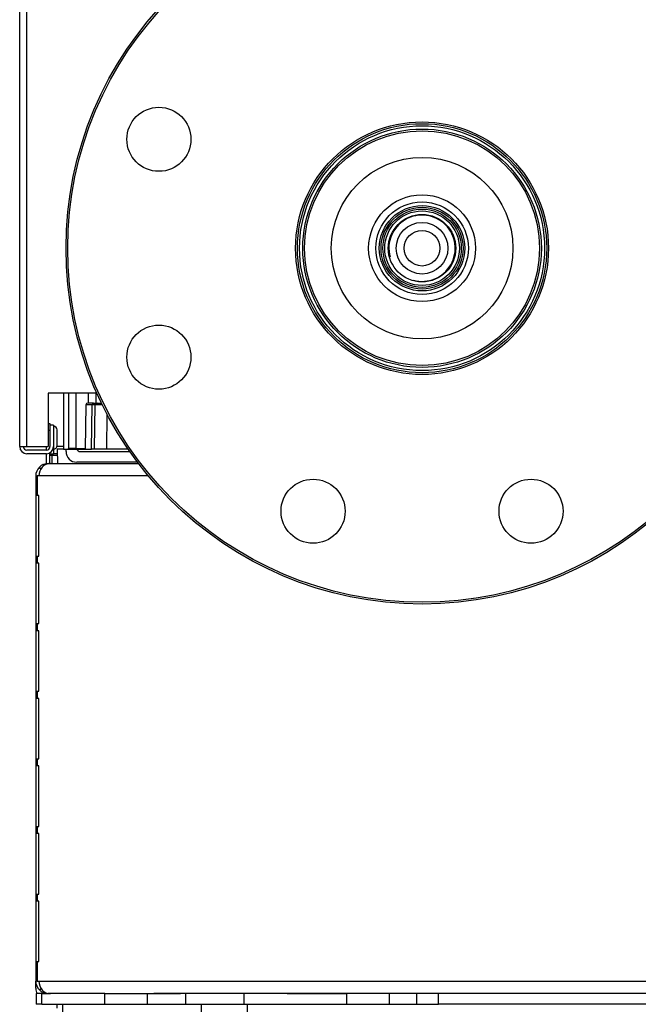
# Model space of a CAD drawing. Header units: millimetres. Extents: x 1064 to 6011, y -885 to 2276.
# Tile 2 of 36: x 1066 to 1240, y -728 to -452. Entities that reach past the tile are written whole.
import ezdxf

# ---------------------------------------------------------------- set-up
doc = ezdxf.new("R2010")
doc.units = ezdxf.units.MM
doc.header["$MEASUREMENT"] = 0

# ---------------------------------------------------------------- blocks, each defined once
blk = doc.blocks.new('Links')
for p, q in [((477.1, 151.46), (477.1, 1130.41)), ((479.1, 151.46), (479.1, 1130.41)), ((485.1, 166.46), (485.1, 151.46)), ((498.77, 166.46), (485.1, 166.46)), ((489.4, 166.46), (489.4, 150.71)), ((490.9, 150.96), (490.9, 166.46)), ((492.9, 166.46), (492.9, 150.96)), ((496.45, 163.71), (496.45, 166.46)), ((498.45, 166.46), (498.45, 163.71)), ((498.6, 163.71), (498.6, 166.46)), ((497.82, 163.71), (496.21, 163.71)), ((497.82, 163.71), (498.81, 163.71)), ((498.81, 163.71), (500.05, 163.71)), ((495.71, 163.22), (495.5, 150.71)), ((497.41, 163.22), (495.71, 163.22)), ((497.23, 150.71), (497.41, 163.22)), ((498.31, 163.22), (497.41, 163.22)), ((498.1, 150.71), (498.31, 163.22)), ((500.29, 163.22), (498.31, 163.22)), ((501.59, 160.65), (501.44, 150.71)), ((485.1, 157.96), (485.6, 157.96)), ((485.6, 157.96), (485.6, 157.46)), ((485.6, 155.96), (485.1, 155.96)), ((485.6, 157.46), (485.6, 151.46)), ((486.6, 157.46), (485.6, 157.46)), ((486.6, 157.46), (486.6, 151.46)), ((487.6, 151.76), (487.6, 156.16)), ((477.1, 151.46), (479.1, 151.46)), ((479.1, 151.46), (485.1, 151.46)), ((484.6, 150.46), (479.1, 150.46)), ((484.6, 149.46), (479.1, 149.46)), ((484.6, 150.46), (484.6, 151.46)), ((484.6, 146.67), (484.6, 149.46)), ((485.6, 149.73), (485.6, 149.46)), ((485.6, 149.46), (486.6, 149.46)), ((485.6, 146.71), (485.6, 149.46)), ((486.6, 151.46), (486.6, 149.46)), ((487.62, 149.46), (486.6, 149.46)), ((489.4, 151.46), (487.55, 151.46)), ((489.4, 150.71), (487.6, 150.71)), ((487.6, 150.71), (487.67, 146.71)), ((489.4, 150.71), (490.4, 150.71)), ((490.1, 150.08), (490.1, 150.71)), ((490.1, 150.08), (490.1, 150.71)), ((490.4, 150.71), (490.9, 150.96)), ((490.4, 150.71), (490.92, 150.71)), ((492.9, 150.96), (490.9, 150.96)), ((490.92, 150.71), (492.9, 150.71)), ((492.9, 150.96), (495.5, 150.96)), ((492.9, 150.96), (492.9, 150.71)), ((492.9, 150.71), (495.5, 150.71)), ((494.1, 150.08), (508.02, 150.08)), ((494.1, 150.08), (508.02, 150.08)), ((495.5, 150.71), (497.23, 150.71)), ((498.1, 150.71), (497.23, 150.71)), ((501.44, 150.71), (498.1, 150.71)), ((507.59, 150.71), (501.44, 150.71)), ((485.1, 146.71), (485.76, 146.71)), ((486.1, 148.96), (485.6, 148.96)), ((485.76, 146.71), (510.47, 146.71)), ((487.63, 148.96), (486.1, 148.96)), ((486.1, 148.96), (486.1, 146.71)), ((510.19, 147.08), (493.1, 147.08)), ((510.19, 147.08), (493.1, 147.08)), ((483.06, 145.24), (482.62, 145.69)), ((481.6, 143.21), (481.6, 137.71)), ((481.6, 143.21), (482, 143.21)), ((482, 143.21), (482, 137.71)), ((482.5, 143.21), (482, 143.21)), ((513.26, 143.21), (482.5, 143.21)), ((481.6, 137.71), (481.6, 120.71)), ((482, 137.71), (481.6, 137.71)), ((482.5, 137.71), (482, 137.71)), ((482.5, 120.71), (482.5, 137.71)), ((481.6, 120.71), (481.6, 118.71)), ((481.6, 120.71), (482, 120.71)), ((482, 120.71), (482, 118.71)), ((482, 120.71), (482.5, 120.71)), ((481.6, 118.71), (481.6, 101.71)), ((482, 118.71), (481.6, 118.71)), ((482.5, 118.71), (482, 118.71)), ((482.5, 101.71), (482.5, 118.71)), ((481.6, 101.71), (481.6, 99.71)), ((481.6, 101.71), (482, 101.71)), ((482, 99.71), (481.6, 99.71)), ((481.6, 99.71), (481.6, 82.71)), ((482, 101.71), (482, 99.71)), ((482, 101.71), (482.5, 101.71)), ((482.5, 99.71), (482, 99.71)), ((482.5, 82.71), (482.5, 99.71)), ((481.6, 82.71), (481.6, 80.71)), ((481.6, 82.71), (482, 82.71)), ((482, 80.71), (481.6, 80.71)), ((481.6, 80.71), (481.6, 63.71)), ((482, 82.71), (482, 80.71)), ((482, 82.71), (482.5, 82.71)), ((482.5, 80.71), (482, 80.71)), ((482.5, 63.71), (482.5, 80.71)), ((481.6, 63.71), (481.6, 61.72)), ((481.6, 63.71), (482, 63.71)), ((482, 63.71), (482, 61.72)), ((482, 63.71), (482.5, 63.71)), ((482, 61.72), (481.6, 61.72)), ((481.6, 61.72), (481.6, 44.72)), ((482.5, 61.72), (482, 61.72)), ((482.5, 44.72), (482.5, 61.72)), ((481.6, 44.72), (481.6, 42.72)), ((481.6, 44.72), (482, 44.72)), ((482, 44.72), (482, 42.72)), ((482, 44.72), (482.5, 44.72)), ((482, 42.72), (481.6, 42.72)), ((481.6, 42.72), (481.6, 25.72)), ((482.5, 42.72), (482, 42.72)), ((482.5, 25.72), (482.5, 42.72)), ((481.6, 25.72), (481.6, 23.72)), ((481.6, 25.72), (482, 25.72)), ((482, 25.72), (482, 23.72)), ((482, 25.72), (482.5, 25.72)), ((482, 23.72), (481.6, 23.72)), ((481.6, 23.72), (481.6, 6.72)), ((482.5, 23.72), (482, 23.72)), ((482.5, 6.72), (482.5, 23.72)), ((481.6, 6.72), (481.6, 1.22)), ((481.6, 6.72), (482, 6.72)), ((482, 6.72), (482, 1.22)), ((482, 6.72), (482.5, 6.72)), ((481.6, -0.78), (481.6, 1.22)), ((482, 1.22), (481.6, 1.22)), ((482, 1.22), (482.5, 1.22)), ((482.5, 1.22), (672.45, 1.22)), ((483.28, -2.28), (481.68, -2.28)), ((481.68, -2.28), (481.68, -5.28)), ((483.06, -0.82), (482.62, -1.26)), ((483.28, -2.28), (485.1, -2.28)), ((483.28, -5.28), (483.28, -2.28)), ((485.76, -2.28), (485.1, -2.28)), ((500.99, -2.28), (485.76, -2.28)), ((500.99, -2.28), (512.98, -2.28)), ((500.99, -5.28), (500.99, -2.28)), ((512.98, -2.28), (522.29, -2.28)), ((512.98, -5.28), (512.98, -2.28)), ((675, -2.28), (514.79, -2.28)), ((523.78, -5.28), (523.78, -2.28)), ((540.17, -5.28), (540.17, -2.28)), ((552.24, -2.28), (568.98, -2.28)), ((568.98, -5.28), (568.98, -2.28)), ((580.98, -5.28), (580.98, -2.28)), ((588.67, -5.28), (588.67, -2.28)), ((594.67, -5.28), (594.67, -2.28)), ((483.28, -5.28), (481.68, -5.28)), ((483.28, -5.28), (500.99, -5.28)), ((487.6, -6.35), (487.6, -5.28)), ((489.1, -5.28), (489.1, -12.68)), ((500.99, -5.28), (512.98, -5.28)), ((512.98, -5.28), (522.29, -5.28)), ((522.29, -5.28), (523.78, -5.28)), ((523.78, -5.28), (540.17, -5.28)), ((528.09, -5.28), (528.09, -12.68)), ((540.17, -5.28), (552.24, -5.28)), ((541.09, -12.68), (541.09, -5.28)), ((552.24, -5.28), (568.98, -5.28)), ((568.98, -5.28), (580.98, -5.28)), ((580.98, -5.28), (588.67, -5.28)), ((588.67, -5.28), (594.67, -5.28)), ((1064.49, -5.28), (594.67, -5.28))]:
    blk.add_line(p, q)
for centre, radius in [((590.09, 207.21), 99.99), ((590.09, 207.21), 99.49), ((516.18, 237.82), 9), ((590.09, 207.21), 35.5), ((590.09, 207.21), 35), ((590.09, 207.21), 34.4), ((590.09, 207.21), 33.5), ((590.09, 207.21), 32.99), ((590.09, 207.21), 25.5), ((590.09, 207.21), 15), ((590.09, 207.21), 13), ((590.09, 207.21), 12), ((590.09, 207.21), 11.5), ((590.09, 207.21), 11), ((590.09, 207.21), 10.48), ((590.09, 207.21), 9.48), ((590.09, 207.21), 7.25), ((590.09, 207.21), 5), ((516.18, 176.59), 9), ((559.48, 133.3), 9), ((620.7, 133.3), 9)]:
    blk.add_circle(centre, radius)
for centre, radius, start, end in [((590.09, 207.21), 9.31, 255, 195), ((496.21, 163.21), 0.5, 90, 179), ((498.81, 163.21), 0.5, 90, 179), ((486.6, 156.16), 1, 0, 90), ((479.1, 151.46), 2, 180, 270), ((479.1, 151.46), 1, 180, 270), ((484.6, 151.46), 1, 270, 360), ((484.6, 151.46), 2, 270, 360), ((486.6, 151.76), 1, 270, 360), ((493.1, 150.08), 3, 180, 270), ((493.1, 150.08), 3, 180, 270), ((492.9, 150.96), 2, 180.0349, 187.2381), ((494.1, 151.08), 1, 201.7156, 270), ((494.1, 151.08), 1, 201.7156, 270), ((485.1, 143.21), 3.5, 90, 135), ((485.79, 143.39), 3.32, 90.5322, 136.2386), ((485.1, 143.21), 3.5, 135, 180), ((485.1, 143.21), 3.5, 113.3501, 135), ((485.1, 1.22), 3.5, 180, 225), ((485.1, -0.78), 3.5, 180, 205.3769), ((485.1, 1.22), 3.5, 225, 270), ((485.79, 1.04), 3.32, 223.7614, 269.4678)]:
    blk.add_arc(centre, radius, start, end)
for centre, major_axis, ratio, start_param, end_param in [((497.82, 163.21), (0, 0.5), 0.826667, 0, 1.553343), ((485.53, 143.21), (0, -3.5), 0.866025, 3.926991, 4.712389), ((485.53, 1.22), (0, -3.5), 0.866025, 4.712389, 5.497787)]:
    blk.add_ellipse(centre, major_axis=major_axis, ratio=ratio, start_param=start_param, end_param=end_param)

msp = doc.modelspace()

# ---------------------------------------------------------------- block references
msp.add_blockref('Links', (589.4, -723.01))

doc.saveas('drawing.dxf')
